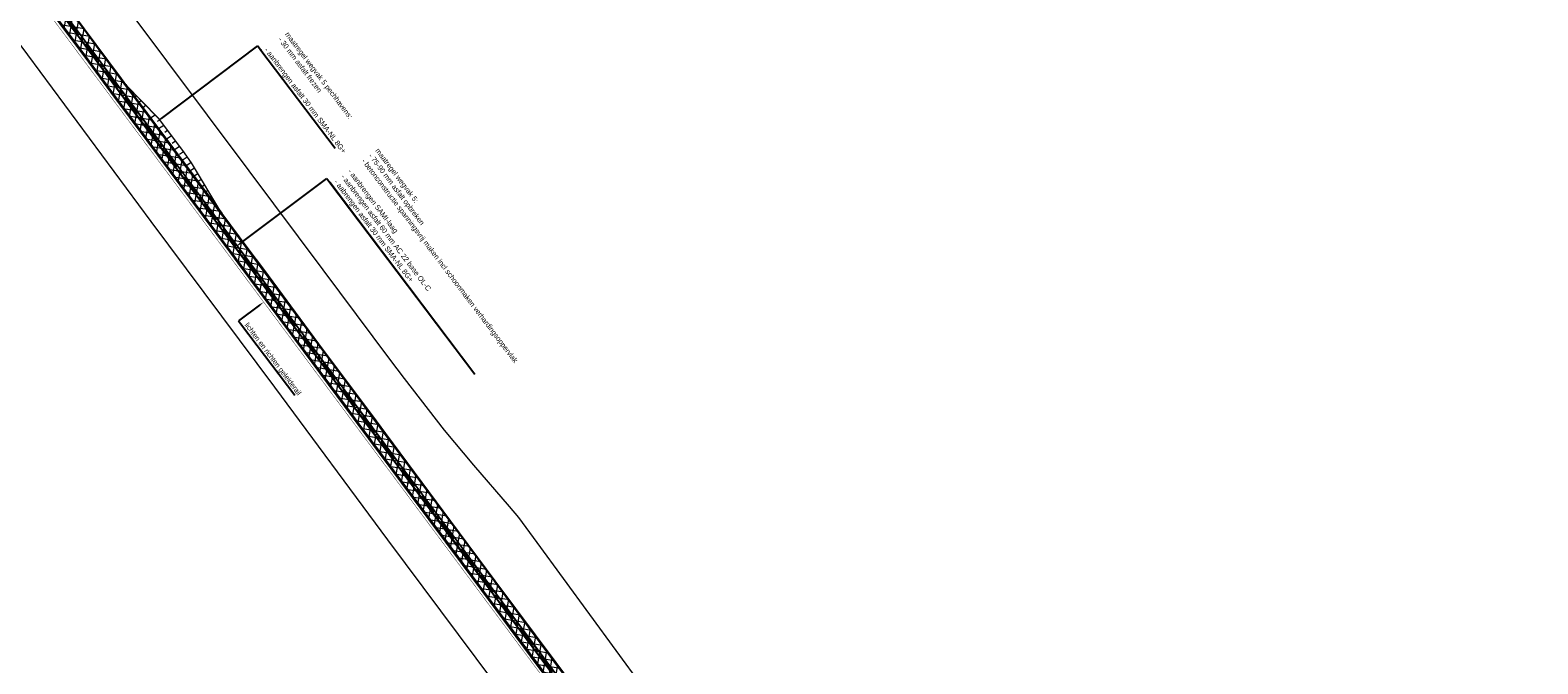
# Model space of a CAD drawing. Header units: metres. Extents: x 0 to 178216, y 0 to 407261.
# Tile 122 of 126: x 169278 to 170006, y 397806 to 398112. Entities that reach past the tile are written whole.
import ezdxf
from ezdxf import colors
from ezdxf.entities.mleader import LeaderData, LeaderLine
from ezdxf.math import Vec2, Vec3

# ---------------------------------------------------------------- set-up
doc = ezdxf.new("R2010")
doc.units = ezdxf.units.M
doc.linetypes.add('AM-AS', pattern=[16, 10, -2, 2, -2])
doc.linetypes.add('VW-3-3_STREEP', pattern=[6, 3, -3])
for name, color, linetype, lineweight in [('B-WE-VH-VERHARDING_KANTVERHARDING-G', 50, 'Continuous', 18), ('N-WE-VH-VERHARDING_ASFALT-WEGVAK_2_BRUGDEKKEN', 7, 'Continuous', 18), ('N-WE-VH-VERHARDING_ASFALT-WEGVAK_5_51.040-52.250', 7, 'Continuous', 18), ('N-WE-VH-VERHARDING_ASFALT_GIETASFALT-G', 8, 'Continuous', 35), ('N-WE-VW-MARKERING_LANGS_STREEP_33-G', 7, 'VW-3-3_STREEP', 18), ('N-WE-VW-MARKERING_LANGS_STREEP_DOORGETROKKEN_3X015-G', 7, 'Continuous', 18), ('T-WE-BV-GELEIDECONSTRUCTIE_GELEIDERAIL-G', 30, 'BV-GELEIDERAIL', 35), ('X-XX-AL-TEKENBLAD-T25', 7, 'Continuous', 25), ('X-XX-AL-WERKGRENS-G_OVERZICHTSKAART', 7, 'XX-WERKGRENS', 18)]:
    doc.layers.add(name, color=color, linetype=linetype, lineweight=lineweight)
doc.layers.add('B-WE-VW-MARKERING-G', color=253, linetype='Continuous')
doc.layers.add('N-WE-AM-AS_WEG-G', color=10, linetype='AM-AS', lineweight=18, plot=False)
doc.layers.add('X-XX-AL-HULPLIJN-G', color=210, linetype='Continuous', lineweight=18, plot=False)
doc.styles.add('Futurabook1-1000', font='LT.TTF', dxfattribs={"height": 2.5})
doc.linetypes.add('BV-GELEIDERAIL', pattern='A,10,-3,[108,NLCS.SHX,S=1,R=0,X=0,Y=0],-3', length=16)
doc.linetypes.add('XX-WERKGRENS', pattern='A,0,[137,NLCS.SHX,S=0.1,R=0,X=-1.1,Y=-1.35],-6', length=6)

msp = doc.modelspace()

# ---------------------------------------------------------------- hatches: boundary and pattern name
at = {"layer": 'N-WE-VH-VERHARDING_ASFALT-WEGVAK_2_BRUGDEKKEN', "transparency": 33554687}
h = msp.add_hatch(dxfattribs=at)
h.set_pattern_fill('BRASS', color=256, angle=33.594646)
h.set_pattern_definition([(33.59465, (166663.188, 406555.276), (-3.513542, 5.289378), []), (33.59465, (166661.431, 406557.9205), (-3.513542, 5.289378), [3.175, -1.5875])])
h.paths.add_polyline_path([(169323.852, 398085.725), (169370.219, 398023.562), (169355.593, 398048.092), (169351.383, 398053.979), (169339.674, 398069.584)])
at = {"layer": 'N-WE-VH-VERHARDING_ASFALT-WEGVAK_5_51.040-52.250', "transparency": 33554687}
h = msp.add_hatch(dxfattribs=at)
h.set_pattern_fill('ANSI37', color=256, angle=215.5327014)
h.paths.add_polyline_path([(169243.9066, 398179.8055), (169250.2861, 398184.564), (169248.816, 398186.535), (169236.19, 398203.464), (169214.332, 398233.04), (169204.611, 398246.269), (169203.77, 398247.413), (169201.545, 398250.439), (169192.735, 398262.86), (169185.097, 398273.721), (169177.421, 398284.963), (169172.388, 398292.391), (169162.725, 398307.034), (169158.125, 398314.024), (169149.473, 398327.611), (169147.958, 398330.023), (169140.654, 398341.658), (169131.043, 398357.119), (169122.757, 398369.899), (169118.952, 398375.698), (169112.89, 398384.879), (169107.127, 398393.323), (169100.726, 398402.501), (169093.8, 398412.389), (169092.842, 398413.724), (169084.948, 398424.721), (169080.128, 398431.324), (169070.075, 398444.867), (169067.756, 398447.954), (169048.177, 398474.267), (169044.428, 398479.307), (169033.34, 398494.094), (169033.282, 398494.172), (169024.086, 398506.436), (169005.412, 398531.526), (168985.707, 398557.782), (168973.368, 398574.314), (168969.696, 398579.235), (168955.215, 398598.235), (168947.331, 398608.185), (168946.218, 398609.589), (168942.776, 398613.865), (168942.518, 398613.668), (168940.109, 398611.832), (168939.58, 398611.429), (168939.184, 398611.127), (168936.737, 398609.262), (168936.416, 398609.018), (168948.939, 398593.32), (168963.327, 398574.432), (168967.028, 398569.482), (168987.526, 398542.067), (169008.924, 398513.368), (169026.848, 398489.373), (169030.803, 398484.079), (169043.128, 398467.595), (169054.769, 398452.026), (169085.233, 398410.537), (169086.281, 398409.066), (169089.991, 398403.859), (169093.674, 398398.531), (169102.628, 398385.69), (169112.182, 398371.486), (169117.679, 398363.107), (169127.92, 398347.122), (169138.68, 398329.714), (169141.159, 398325.777), (169144.779, 398320.026), (169150.339, 398311.347), (169158.508, 398298.735), (169162.972, 398292.025), (169167.783, 398284.959), (169170.694, 398280.714), (169179.427, 398267.945), (169187.696, 398256.127), (169192.57, 398249.202), (169197.278, 398242.738), (169198.535, 398241.014), (169207.997, 398228.049), (169222.462, 398208.637), (169235.057, 398191.704)])
h.paths.add_polyline_path([(169262.2405, 398168.5299), (169255.8483, 398163.7619), (169256.895, 398162.357), (169277.753, 398134.363), (169305.935, 398096.596), (169316.659, 398082.197), (169334.145, 398058.718), (169355.238, 398030.335), (169374.077, 398005.099), (169376.395, 398001.994), (169378.13, 397999.669), (169383.812, 397991.974), (169409.687, 397957.328), (169433.932, 397924.723), (169436.114, 397921.789), (169462.359, 397886.548), (169486.484, 397854.181), (169495.844, 397841.59), (169519.372, 397809.941), (169531.707, 397793.407), (169546.132, 397774.073), (169552.838, 397764.916), (169555.515, 397761.329), (169576.032, 397733.836), (169596.323, 397706.558), (169615.265, 397681.162), (169619.679, 397675.244), (169628.106, 397663.928), (169641.88, 397645.433), (169651.1163, 397632.9981), (169657.489, 397637.7914), (169648.449, 397649.957), (169628.311, 397676.966), (169621.658, 397685.915), (169609.474, 397702.304), (169590.432, 397727.811), (169571.46, 397753.305), (169561.972, 397766.14), (169559.092, 397770.035), (169554.762, 397775.893), (169531.621, 397806.832), (169502.208, 397846.331), (169480.796, 397875.084), (169449.292, 397917.442), (169442.512, 397926.53), (169417.01, 397960.716), (169390.323, 397996.673), (169382.793, 398006.746), (169370.219, 398023.562), (169323.852, 398085.725), (169322.97, 398086.911), (169321.636, 398088.705), (169291.525, 398129.203), (169263.291, 398167.119)])

# ---------------------------------------------------------------- linework, layer by layer
at = {"layer": 'B-WE-VH-VERHARDING_KANTVERHARDING-G', "ltscale": 0.2, "flags": 128}
for points in [[(169531.707, 397793.407), (169519.372, 397809.941), (169495.844, 397841.59), (169486.484, 397854.181), (169462.359, 397886.548), (169436.114, 397921.789), (169433.932, 397924.723), (169409.687, 397957.328), (169383.812, 397991.974), (169378.13, 397999.669), (169376.395, 398001.994), (169374.077, 398005.099), (169355.238, 398030.335), (169334.145, 398058.718), (169316.659, 398082.197), (169305.935, 398096.596), (169277.753, 398134.363)], [(169291.525, 398129.203), (169321.636, 398088.705), (169322.97, 398086.911), (169323.852, 398085.725), (169370.219, 398023.562), (169382.793, 398006.746), (169390.323, 397996.673), (169417.01, 397960.716), (169442.512, 397926.53), (169449.292, 397917.442), (169480.796, 397875.084), (169502.208, 397846.331), (169531.621, 397806.832), (169554.762, 397775.893), (169559.092, 397770.035), (169561.972, 397766.14), (169571.46, 397753.305), (169590.432, 397727.811), (169609.474, 397702.304), (169621.658, 397685.915), (169628.311, 397676.966), (169648.449, 397649.957), (169657.489, 397637.7914)]]:
    msp.add_lwpolyline(points, dxfattribs=at)
at = {"layer": 'B-WE-VW-MARKERING-G'}
msp.add_polyline3d([(169271.809, 398148.105, 14.557), (169301.74, 398107.959, 14.548), (169319.362, 398084.216, 14.533), (169327.001, 398073.923, 14.527), (169352.191, 398040.117, 14.515), (169379.118, 398004.017, 14.513), (169384.542, 397996.745, 14.512), (169408.558, 397964.474, 14.499), (169432.68, 397932.099, 14.457), (169438.837, 397923.807, 14.447), (169457.628, 397898.501, 14.415), (169483.371, 397864.035, 14.427), (169498.57, 397843.621, 14.388), (169515.043, 397821.496, 14.346), (169548.868, 397776.099, 14.322)], dxfattribs=at)
at = {"layer": 'N-WE-AM-AS_WEG-G', "flags": 128}
msp.add_lwpolyline([(168939.6401, 398611.4933), (168942.6177, 398607.7856), (168951.2089, 398597.0186), (168955.6841, 398591.2424), (168964.9028, 398579.2537), (168970.3077, 398571.9727), (168970.7547, 398571.3707), (168992.5628, 398541.9649), (169013.9368, 398513.505), (169030.0687, 398491.7737), (169035.8327, 398484.01), (169055.892, 398457.308), (169070.403, 398437.9203), (169085.1678, 398417.7962), (169089.6818, 398411.4843), (169090.4557, 398410.4022), (169103.4219, 398391.6016), (169109.5286, 398382.7071), (169117.1753, 398371.3707), (169124.0606, 398360.8456), (169129.5924, 398352.0315), (169144.5444, 398327.888), (169144.9513, 398327.2314), (169153.6933, 398313.5236), (169159.8893, 398304.0666), (169167.1699, 398292.9462), (169170.3077, 398288.312), (169176.5493, 398279.18), (169183.7552, 398268.7216), (169188.7826, 398261.6618), (169194.9916, 398252.8212), (169200.5595, 398245.1012), (169203.2914, 398241.3127), (169209.3702, 398232.9977), (169220.0295, 398218.5999), (169246.4552, 398183.1745), (169260.1414, 398164.7731), (169272.2782, 398148.4544), (169302.2094, 398108.3082), (169319.8318, 398084.5646), (169327.4704, 398074.2721), (169352.6601, 398040.4665), (169379.5869, 398004.3668), (169385.0111, 397997.0945), (169409.0273, 397964.8233), (169433.1494, 397932.4481), (169439.3067, 397924.1557), (169458.0972, 397898.8504), (169483.84, 397864.3847), (169499.0392, 397843.9704), (169515.5122, 397821.8454), (169549.3371, 397776.4485), (169557.2133, 397765.8673), (169558.7803, 397763.7612), (169586.2063, 397726.9052), (169618.4872, 397683.5584), (169620.0413, 397681.4703), (169649.5942, 397641.7794), (169678.2772, 397603.2533), (169681.3013, 397599.1903), (169710.3772, 397560.1534), (169734.902, 397527.2617), (169737.9707, 397523.1541), (169762.3886, 397490.4772), (169762.7499, 397489.9928), (169788.8931, 397454.9375), (169797.7653, 397443.0152), (169815.8193, 397418.7563), (169838.414, 397388.4476), (169857.5309, 397362.8268), (169860.7929, 397358.4548), (169872.8067, 397342.3711), (169885.3057, 397325.6541), (169910.1599, 397292.3378), (169917.3362, 397282.6983), (169939.325, 397253.1616), (169965.3568, 397218.2859), (169977.1148, 397202.536), (169988.5898, 397187.165), (170014.7268, 397152.196), (170036.9519, 397122.3957), (170041.984, 397115.6477), (170071.9187, 397075.5801), (170096.7868, 397042.27), (170101.3349, 397036.1787), (170133.1201, 396993.5095), (170156.5668, 396962.0909), (170161.0949, 396956.0229), (170186.4618, 396922.049), (170192.0538, 396914.559), (170204.4603, 396897.9473), (170216.3308, 396881.9486), (170276.0118, 396801.5096), (170300.7308, 396768.1916), (170335.5197, 396721.3468), (170340.5776, 396714.5368), (170382.1518, 396658.4476), (170395.0936, 396641.0238), (170416.7896, 396611.8148), (170447.3407, 396570.6697), (170454.7108, 396560.7366), (170479.1538, 396527.7946), (170506.874, 396490.3943), (170514.2988, 396480.3866), (170535.2538, 396452.1426), (170543.5346, 396440.9989), (170570.1207, 396405.1988), (170573.8919, 396400.1135), (170609.9237, 396351.5297), (170633.5045, 396319.803), (170642.2607, 396308.0217), (170674.8658, 396264.0356), (170693.0846, 396239.5179), (170706.86, 396220.9793), (170726.6932, 396194.1531), (170742.6156, 396172.6808), (170752.6553, 396159.1872), (170761.4927, 396147.3098), (170774.4561, 396129.8216), (170789.2964, 396110.0154), (170800.3841, 396095.6888), (170810.3094, 396083.5076), (170813.4002, 396079.8815), (170816.4664, 396076.284), (170822.3228, 396069.6874), (170831.6543, 396059.4648), (170839.6595, 396051.2788), (170847.6849, 396043.3642)], dxfattribs=at)
at = {"layer": 'N-WE-VH-VERHARDING_ASFALT_GIETASFALT-G', "flags": 128}
msp.add_lwpolyline([(169370.219, 398023.562), (169325.0502, 398084.1186), (169323.852, 398085.725)], dxfattribs=at)
at = {"layer": 'N-WE-VW-MARKERING_LANGS_STREEP_33-G', "const_width": 0.15, "flags": 128}
for points in [[(168942.4275, 398613.7318), (168945.4086, 398610.0197), (168954.0193, 398599.2284), (168958.5141, 398593.4268), (168967.7552, 398581.4089), (168973.1782, 398574.1036), (168973.6249, 398573.502), (168995.4279, 398544.1031), (169016.8013, 398515.6439), (169032.9392, 398493.9046), (169038.6971, 398486.1492), (169058.7522, 398459.4527), (169073.2753, 398440.0488), (169088.063, 398419.8935), (169092.5897, 398413.5639), (169093.3813, 398412.4571), (169106.367, 398393.6282), (169112.4842, 398384.7185), (169120.1532, 398373.3489), (169127.0707, 398362.7746), (169132.6262, 398353.9229), (169147.5837, 398329.7703), (169147.9779, 398329.1342), (169156.6957, 398315.4644), (169162.8797, 398306.0258), (169170.1458, 398294.9276), (169173.2636, 398290.3229), (169179.497, 398281.2028), (169186.6833, 398270.7728), (169191.7015, 398263.726), (169197.9043, 398254.8943), (169203.459, 398247.1924), (169206.1843, 398243.4132), (169212.2499, 398235.1162), (169222.899, 398220.7323), (169249.3222, 398185.31), (169263.01, 398166.9067), (169275.1456, 398150.5895), (169305.0778, 398110.4419), (169322.7025, 398086.6953), (169330.3392, 398076.4054), (169355.5268, 398042.6026), (169382.4526, 398006.5042), (169387.8779, 397999.2304), (169411.8953, 397966.9576), (169436.0179, 397934.5817), (169442.1769, 397926.287), (169460.9644, 397900.9857), (169486.7058, 397866.5219), (169501.9067, 397846.1053), (169518.3797, 397823.9803), (169552.2038, 397778.5845), (169560.081, 397768.0019), (169561.6485, 397765.8953), (169589.0744, 397729.0395), (169621.3545, 397685.6937), (169622.9092, 397683.6047), (169652.4617, 397643.9144), (169681.1448, 397605.3883), (169684.1691, 397601.3248), (169713.2443, 397562.289), (169737.768, 397529.3986), (169740.8347, 397525.2938), (169765.2524, 397492.6171), (169765.6156, 397492.1302), (169791.76, 397457.0732), (169800.6333, 397445.1495), (169818.6872, 397420.8906), (169841.2802, 397390.5844), (169860.3962, 397364.9648), (169863.6582, 397360.5927), (169875.6709, 397344.5105), (169888.17, 397327.7933), (169913.0254, 397294.4755), (169920.2038, 397284.8332), (169942.1913, 397255.2982), (169968.2217, 397220.4243), (169979.9795, 397204.6746), (169991.4545, 397189.3036), (170017.5914, 397154.3348), (170039.8177, 397124.533), (170044.8499, 397117.7848), (170074.7826, 397077.7198), (170099.6515, 397044.4087), (170104.2007, 397038.316), (170135.9871, 396995.6451), (170159.432, 396964.229), (170163.9601, 396958.1609), (170189.3263, 396924.1879), (170194.9184, 396916.6977), (170207.3279, 396900.082), (170219.2018, 396884.0788), (170278.8829, 396803.6397), (170303.6019, 396770.3217), (170338.3898, 396723.4782), (170343.4476, 396716.6684), (170385.0228, 396660.5778), (170397.9636, 396643.1555), (170419.6595, 396613.9466), (170450.211, 396572.801), (170457.5818, 396562.8668), (170482.0248, 396529.9249), (170509.7461, 396492.5231), (170517.1699, 396482.5167), (170538.1249, 396454.2727), (170546.404, 396443.1312), (170572.9908, 396407.3302), (170576.7634, 396402.243), (170612.7941, 396353.6608), (170636.3738, 396321.9355), (170645.1314, 396310.1524), (170677.7365, 396266.1662), (170695.954, 396241.6502), (170709.7321, 396223.1081), (170729.5663, 396196.2805), (170745.4855, 396174.8126), (170755.5235, 396161.3212), (170764.3627, 396149.4413), (170777.3226, 396131.9579), (170792.1407, 396112.1814), (170803.1839, 396097.9123), (170813.0559, 396085.7965), (170816.1209, 396082.2006), (170819.1638, 396078.6304), (170824.9798, 396072.0794), (170834.2532, 396061.9204), (170842.1929, 396053.8015), (170850.1952, 396045.9096)], [(168936.8527, 398609.2548), (168939.8268, 398605.5515), (168948.3985, 398594.8088), (168952.8541, 398589.0581), (168962.0503, 398577.0985), (168967.4372, 398569.8418), (168967.8844, 398569.2395), (168989.6978, 398539.8267), (169011.0722, 398511.3661), (169027.1982, 398489.6428), (169032.9683, 398481.8709), (169053.0318, 398455.1632), (169067.5307, 398435.7918), (169082.2725, 398415.6989), (169086.774, 398409.4047), (169087.5301, 398408.3474), (169100.4768, 398389.575), (169106.5731, 398380.6958), (169114.1974, 398369.3925), (169121.0504, 398358.9167), (169126.5587, 398350.1401), (169141.505, 398326.0057), (169141.9246, 398325.3286), (169150.6909, 398311.5828), (169156.899, 398302.1074), (169164.1941, 398290.9648), (169167.3518, 398286.3012), (169173.6017, 398277.1572), (169180.827, 398266.6705), (169185.8638, 398259.5975), (169192.079, 398250.7482), (169197.6599, 398243.01), (169200.3985, 398239.2123), (169206.4906, 398230.8791), (169217.1601, 398216.4675), (169243.5881, 398181.0389), (169257.2728, 398162.6396), (169269.4108, 398146.3192), (169299.341, 398106.1744), (169316.961, 398082.434), (169324.6017, 398072.1388), (169349.7934, 398038.3305), (169376.7213, 398002.2293), (169382.1443, 397994.9586), (169406.1593, 397962.6889), (169430.2809, 397930.3145), (169436.4364, 397922.0245), (169455.2299, 397896.7151), (169480.9741, 397862.2476), (169496.1717, 397841.8354), (169512.6447, 397819.7104), (169546.4704, 397774.3125), (169554.3455, 397763.7327), (169555.9122, 397761.6271), (169583.3383, 397724.771), (169615.6199, 397681.4231), (169617.1734, 397679.3358), (169646.7268, 397639.6443), (169675.4097, 397601.1184), (169678.4334, 397597.0558), (169707.5101, 397558.0179), (169732.036, 397525.1247), (169735.1066, 397521.0145), (169759.5248, 397488.3372), (169759.8843, 397487.8553), (169786.0262, 397452.8017), (169794.8973, 397440.881), (169812.9514, 397416.6219), (169835.5478, 397386.3109), (169854.6656, 397360.6889), (169857.9275, 397356.317), (169869.9425, 397340.2317), (169882.4414, 397323.5148), (169907.2944, 397290.2001), (169914.4687, 397280.5635), (169936.4588, 397251.025), (169962.4919, 397216.1475), (169974.25, 397200.3973), (169985.725, 397185.0263), (170011.8621, 397150.0572), (170034.0862, 397120.2584), (170039.1181, 397113.5106), (170069.0547, 397073.4404), (170093.9221, 397040.1313), (170098.4692, 397034.0415), (170130.2532, 396991.3738), (170153.7017, 396959.9527), (170158.2296, 396953.8848), (170183.5972, 396919.9101), (170189.1891, 396912.4202), (170201.5926, 396895.8126), (170213.4598, 396879.8184), (170273.1407, 396799.3794), (170297.8597, 396766.0615), (170332.6495, 396719.2153), (170337.7077, 396712.4052), (170379.2808, 396656.3173), (170392.2237, 396638.8921), (170413.9197, 396609.6831), (170444.4704, 396568.5385), (170451.8398, 396558.6064), (170476.2828, 396525.6643), (170504.0019, 396488.2656), (170511.4277, 396478.2565), (170532.3827, 396450.0124), (170540.6651, 396438.8666), (170567.2505, 396403.0673), (170571.0203, 396397.9839), (170607.0533, 396349.3986), (170630.6352, 396317.6704), (170639.3901, 396305.8909), (170671.995, 396261.9051), (170690.2151, 396237.3856), (170703.9879, 396218.8506), (170723.82, 396192.0258), (170739.7457, 396170.5491), (170749.7871, 396157.0532), (170758.6226, 396145.1783), (170771.5896, 396127.6853), (170786.4522, 396107.8494), (170797.5844, 396093.4654), (170807.563, 396081.2186), (170810.6795, 396077.5624), (170813.769, 396073.9375), (170819.6658, 396067.2955), (170829.0553, 396057.0092), (170837.1262, 396048.7561), (170845.1747, 396040.8188)]]:
    msp.add_lwpolyline(points, dxfattribs=at)
at = {"layer": 'N-WE-VW-MARKERING_LANGS_STREEP_DOORGETROKKEN_3X015-G', "const_width": 0.15, "flags": 128}
for points in [[(169271.817, 398148.111), (169301.748, 398107.965), (169319.37, 398084.222), (169327.009, 398073.929), (169352.199, 398040.123), (169379.126, 398004.023), (169384.55, 397996.751), (169408.566, 397964.48), (169432.688, 397932.105), (169438.845, 397923.813), (169457.636, 397898.507), (169483.379, 397864.041), (169498.578, 397843.627), (169515.051, 397821.502), (169548.876, 397776.105)], [(169272.7394, 398148.7978), (169302.6707, 398108.6513), (169320.2935, 398084.9073), (169327.9318, 398074.6152), (169353.1212, 398040.8101), (169380.0478, 398004.7106), (169385.4722, 397997.438), (169409.4886, 397965.1665), (169433.6108, 397932.7913), (169439.7683, 397924.4985), (169458.5583, 397899.1939), (169484.3009, 397864.7285), (169499.5004, 397844.3137), (169515.9734, 397822.1887), (169549.7982, 397776.7921)], [(169370.066, 398023.094), (169362.237, 398036.414), (169355.684, 398047.293), (169354.93, 398048.705), (169354.134, 398049.81), (169342.756, 398064.987), (169339.471, 398069.284), (169339.03, 398069.725), (169323.287, 398085.934)]]:
    msp.add_lwpolyline(points, dxfattribs=at)
at = {"layer": 'T-WE-BV-GELEIDECONSTRUCTIE_GELEIDERAIL-G', "const_width": 0.2, "flags": 128}
msp.add_lwpolyline([(170391.0241, 396637.539), (170239.405, 396841.8577, 0.00110209), (170087.3171, 397045.8271), (170008.1921, 397151.9046), (169405.1346, 397961.1181), (169272.0999, 398139.6423, -0.01980047), (169142.6711, 398320.8586, 0.02749666), (169037.5235, 398472.9087, 0.00820184), (168935.2023, 398608.0551, 0.00820184)], format="xyb", dxfattribs=at)
at = {"layer": 'X-XX-AL-HULPLIJN-G', "flags": 128}
for points in [[(169269.3507, 398146.2744), (169299.2808, 398106.1297), (169316.9008, 398082.3893), (169324.5415, 398072.094), (169349.7333, 398038.2857), (169376.6612, 398002.1845), (169382.0842, 397994.9138), (169406.0992, 397962.6441), (169430.2207, 397930.2698), (169436.3762, 397921.9798), (169455.1698, 397896.6703), (169480.914, 397862.2027), (169496.1116, 397841.7906), (169512.5846, 397819.6656), (169546.4102, 397774.2677)], [(169269.471, 398146.364), (169299.4011, 398106.2192), (169317.0213, 398082.4787), (169324.6619, 398072.1835), (169349.8536, 398038.3753), (169376.7814, 398002.2741), (169382.2044, 397995.0034), (169406.2195, 397962.7337), (169430.3411, 397930.3593), (169436.4966, 397922.0692), (169455.2901, 397896.7599), (169481.0342, 397862.2924), (169496.2319, 397841.8802), (169512.7049, 397819.7552), (169546.5305, 397774.3573)], [(169271.7569, 398148.0662), (169301.6878, 398107.9202), (169319.3098, 398084.1773), (169326.9488, 398073.8842), (169352.1389, 398040.0782), (169379.0659, 398003.9781), (169384.4899, 397996.7062), (169408.5059, 397964.4352), (169432.6278, 397932.0602), (169438.7848, 397923.7683), (169457.5759, 397898.4622), (169483.3189, 397863.9961), (169498.5179, 397843.5822), (169514.9909, 397821.4572), (169548.8159, 397776.0602)], [(169271.8772, 398148.1558), (169301.8082, 398108.0097), (169319.4303, 398084.2667), (169327.0692, 398073.9737), (169352.2592, 398040.1678), (169379.1861, 398004.0678), (169384.6102, 397996.7958), (169408.6262, 397964.5247), (169432.7482, 397932.1497), (169438.9052, 397923.8577), (169457.6962, 397898.5518), (169483.4391, 397864.0858), (169498.6382, 397843.6718), (169515.1112, 397821.5468), (169548.9362, 397776.1498)], [(169272.6792, 398148.753), (169302.6106, 398108.6066), (169320.2333, 398084.8626), (169327.8716, 398074.5705), (169353.061, 398040.7653), (169379.9877, 398004.6657), (169385.4121, 397997.3932), (169409.4284, 397965.1218), (169433.5506, 397932.7465), (169439.7081, 397924.4538), (169458.4982, 397899.1491), (169484.2408, 397864.6836), (169499.4403, 397844.269), (169515.9133, 397822.144), (169549.738, 397776.7473)], [(169272.7995, 398148.8426), (169302.7309, 398108.6961), (169320.3537, 398084.952), (169327.992, 398074.66), (169353.1813, 398040.8549), (169380.1079, 398004.7554), (169385.5324, 397997.4828), (169409.5488, 397965.2113), (169433.6709, 397932.8361), (169439.8285, 397924.5432), (169458.6185, 397899.2387), (169484.361, 397864.7733), (169499.5606, 397844.3585), (169516.0336, 397822.2335), (169549.8583, 397776.8369)], [(169275.0854, 398150.5448), (169305.0176, 398110.3971), (169322.6422, 398086.6506), (169330.279, 398076.3606), (169355.4666, 398042.5578), (169382.3924, 398006.4594), (169387.8178, 397999.1856), (169411.8351, 397966.9128), (169435.9577, 397934.537), (169442.1167, 397926.2423), (169460.9043, 397900.9409), (169486.6457, 397866.477), (169501.8466, 397846.0605), (169518.3196, 397823.9355), (169552.1437, 397778.5397)], [(169275.2057, 398150.6343), (169305.138, 398110.4867), (169322.7627, 398086.74), (169330.3993, 398076.4502), (169355.5869, 398042.6474), (169382.5127, 398006.5491), (169387.9381, 397999.2752), (169411.9554, 397967.0024), (169436.0781, 397934.6265), (169442.2372, 397926.3317), (169461.0246, 397901.0305), (169486.766, 397866.5667), (169501.9669, 397846.1501), (169518.4399, 397824.0251), (169552.264, 397778.6293)], [(169531.707, 397793.407), (169519.372, 397809.941), (169495.844, 397841.59), (169486.484, 397854.181), (169462.359, 397886.548), (169436.114, 397921.789), (169433.932, 397924.723), (169409.687, 397957.328), (169383.812, 397991.974), (169378.13, 397999.669), (169376.395, 398001.994), (169374.077, 398005.099), (169355.238, 398030.335), (169334.145, 398058.718), (169316.659, 398082.197), (169305.935, 398096.596), (169277.753, 398134.363)], [(169291.525, 398129.203), (169321.636, 398088.705), (169322.97, 398086.911), (169323.852, 398085.725), (169370.219, 398023.562), (169382.793, 398006.746), (169390.323, 397996.673), (169417.01, 397960.716), (169442.512, 397926.53), (169449.292, 397917.442), (169480.796, 397875.084), (169502.208, 397846.331), (169531.621, 397806.832), (169554.762, 397775.893)]]:
    msp.add_lwpolyline(points, dxfattribs=at)
msp.add_lwpolyline([(169323.852, 398085.725), (169370.219, 398023.562), (169355.593, 398048.092), (169351.383, 398053.979), (169339.674, 398069.584)], close=True, dxfattribs=at)
at = {"layer": 'X-XX-AL-WERKGRENS-G_OVERZICHTSKAART', "flags": 128}
msp.add_lwpolyline([(170845.929, 396009.8122, 0.07947062), (171050.7626, 395911.8374), (171058.3256, 395909.7674), (171059.9671, 395909.3292), (171063.8705, 395908.2881), (171073.7389, 395905.8577), (171085.9927, 395903.1043), (171086.4738, 395902.996), (171097.3763, 395900.6243), (171105.694, 395898.8416), (171111.0764, 395897.7977), (171115.2248, 395897.0529), (171119.8206, 395896.3161), (171123.6878, 395895.7263), (171146.4165, 395892.937, 0.58287359), (171199.4764, 395889.9688), (171235.8206, 395892.3151), (171234.9708, 395907.6899), (171234.1771, 395922.0387), (171200.1801, 395921.8391, 0.54283177), (171149.0266, 395924.3523), (171119.6121, 395926.7442), (171113.0672, 395927.2917), (171108.9016, 395927.807), (171106.0271, 395928.1308), (171102.036, 395928.7281), (171096.7673, 395929.6609), (171092.6576, 395930.3879), (171091.5877, 395930.6054), (171090.2276, 395930.8813), (171083.0023, 395932.4543), (171073.6831, 395934.6839), (171067.2297, 395936.3906), (171067.0691, 395936.4332), (171063.7698, 395937.3058), (171048.6114, 395941.6689), (171038.1963, 395945.0039), (171034.1861, 395946.3925), (171022.6816, 395950.3759), (171013.3533, 395953.979), (171002.2097, 395958.5076), (170990.8037, 395963.4466), (170984.6531, 395966.2772), (170976.1237, 395970.4172), (170973.717, 395971.5851), (170965.2482, 395975.9305), (170957.9742, 395979.8401), (170947.2114, 395985.9048), (170939.7411, 395990.3345), (170930.4444, 395996.0915), (170923.0683, 396000.8133), (170913.3624, 396007.4502), (170908.309, 396011.0697), (170906.6158, 396012.2819), (170898.0888, 396018.5843), (170894.4583, 396021.4287), (170892.158, 396023.2308), (170890.3997, 396024.6279), (170878.1514, 396034.6164), (170872.945, 396039.284), (170840.419, 396068.789), (170833.851, 396078.628), (170829.366, 396085.352), (170677.528, 396296.028), (170652.697, 396325.745), (170638.68, 396343.019), (170631.904, 396351.232), (170618.831, 396368.227), (170617.575, 396369.86), (170612.246, 396376.788), (170518.063, 396503.714), (170396.748, 396664.094), (170330.558, 396760.159), (170315.279, 396783.455), (170050.7, 397140.165), (170010.574, 397197.43), (169993.26, 397221.891), (169522.664, 397864.685), (169513.728, 397876.77), (169509.283, 397882.101), (169491.948, 397902.063), (169477.803, 397919.054), (169458.434, 397943.871), (169451.393, 397953.273), (169419.215, 397996.37), (169383.417, 398044.181), (169323.53, 398124.2), (169264.616, 398203.419), (169264.021, 398204.22), (169203.831, 398284.306), (169200.514, 398290.913), (169199.099, 398298.603), (169198.703, 398306.535), (169199.821, 398311.376), (169200.969, 398316.071), (169194.649, 398323.135), (169193.786, 398324.1), (169184.841, 398335.158), (169175.656, 398345.967), (169152.933, 398374.617), (169030.943, 398532.593), (168952.9012, 398634.7167), (168913.2991, 398604.4532), (168973.2333, 398524.4257), (169032.9811, 398444.3014), (169061.3538, 398406.0826), (169075.0924, 398386.7787), (169091.8094, 398362.4109), (169105.1154, 398346.3866), (169124.0275, 398321.5986), (169138.9912, 398299.5695), (169154.0947, 398278.3406), (169176.8968, 398244.9219), (169188.3708, 398227.9875), (169209.9805, 398193.4748), (169243.6256, 398143.9539), (169276.4101, 398100.1586), (169336.0205, 398019.6908), (169395.768, 397939.7478), (169450.3658, 397866.0851), (169510.1129, 397786.1369), (169569.8394, 397705.8944), (169629.2494, 397626.1184), (169688.9121, 397545.9823), (169748.7564, 397465.8333), (169808.5666, 397385.877), (169906.0693, 397255.0618), (169927.9871, 397225.6539), (169987.8108, 397145.6437), (170047.4922, 397065.5289), (170107.0768, 396985.4828), (170166.7634, 396905.4202), (170205.5955, 396853.2685), (170265.4906, 396772.9731), (170278.2042, 396755.8209), (170337.1366, 396676.8598), (170404.9549, 396584.9606), (170464.9114, 396504.7773), (170524.4852, 396424.4565), (170584.1488, 396344.1779), (170606.937, 396313.4791), (170608.3059, 396311.6347), (170667.6985, 396231.0967), (170702.3396, 396184.2191), (170704.1604, 396181.2584), (170764.3612, 396100.3044), (170769.3025, 396093.632), (170776.3529, 396084.5501), (170780.5561, 396079.176), (170786.106, 396072.1787), (170793.6534, 396063.0899), (170802.3069, 396053.052), (170811.3855, 396043.2478), (170820.5933, 396033.8131), (170827.4801, 396027.0329), (170838.4499, 396016.5009)], format="xyb", close=True, dxfattribs=at)

# ---------------------------------------------------------------- next in the draw order: leaders
at = {"layer": 'X-XX-AL-TEKENBLAD-T25'}
ml = msp.add_multileader_mtext('Standard', dxfattribs=at)
ml.set_content('maatregel wegvak 5: \\P- 75-90 mm asfalt opbreken\\P- betonconstructie spanningsvrij maken incl schoonmaken verhardingsoppervlak\\P\\P- aanbrengen SAMI-laag\\P- aanbrengen asfalt 60 mm AC 22 base OL-C \\P- aabrengen asfalt 30 mm SMA-NL 8G+ ', color=256, style='Futurabook1-1000')
ml.set_leader_properties(color=256, linetype='ByLayer', lineweight=-1)
ml.build(insert=Vec2(0, 0))
ml.multileader.update_dxf_attribs({"text_left_attachment_type": 5, "text_right_attachment_type": 5, "dogleg_length": 2.5, "arrow_head_size": 2.5})
ctx = ml.context
ctx.base_point, ctx.char_height, ctx.arrow_head_size, ctx.landing_gap_size, ctx.plane_origin, ctx.plane_x_axis, ctx.plane_y_axis = Vec3(169422.4961, 398038.5217), 2.5, 2.5, 0.9, Vec3(169338.5794, 398036.868), Vec3(0.60341557, -0.79742689), Vec3(0.79742689, 0.60341557)
ctx.left_attachment, ctx.right_attachment = 5, 5
notes = []
notes.append((ctx, [(1, (1, 1, 0), (169420.9876, 398040.5152), (0.60341557, -0.79742689), 2.5, [(0, [(169377.1623, 398007.593)], 0, [])])]))
ctx.mtext.insert, ctx.mtext.text_direction, ctx.mtext.rotation, ctx.mtext.width, ctx.mtext.defined_height, ctx.mtext.flow_direction = Vec3(169446.2579, 398055.3737), Vec3(0.60341557, -0.79742689), 5.36016642, 113.924715, 10.6899, 5
ctx.mtext.has_bg_fill, ctx.mtext.bg_color, ctx.mtext.bg_scale_factor, ctx.mtext.bg_transparency, ctx.mtext.use_window_bg_color = 1, -1027028792, 1.5, 0, 1
for ctx, leaders in notes:
    for number, flags, end, landing, length, lines in leaders:
        leader = LeaderData()
        leader.index, (leader.has_last_leader_line, leader.has_dogleg_vector, leader.attachment_direction) = number, flags
        leader.last_leader_point, leader.dogleg_vector, leader.dogleg_length = Vec3(end), Vec3(landing), length
        for number, points, colour, breaks in lines:
            line = LeaderLine()
            line.index, line.vertices, line.color, line.breaks = number, Vec3.list(points), colors.encode_raw_color(colour), breaks
            leader.lines.append(line)
        ctx.leaders.append(leader)

# ---------------------------------------------------------------- next in the draw order: leaders
ml = msp.add_multileader_mtext('Standard', dxfattribs=at)
ml.set_content('maatregel wegvak 5 pechhavens: \\P- 30 mm asfalt frezen \\P\\P- aanbrengen asfalt 30 mm SMA-NL 8G+', color=256, style='Futurabook1-1000')
ml.set_leader_properties(color=256, linetype='ByLayer', lineweight=-1)
ml.build(insert=Vec2(0, 0))
ml.multileader.update_dxf_attribs({"text_left_attachment_type": 5, "text_right_attachment_type": 5, "dogleg_length": 2.5, "arrow_head_size": 2.5})
ctx = ml.context
ctx.base_point, ctx.char_height, ctx.arrow_head_size, ctx.landing_gap_size, ctx.plane_origin, ctx.plane_x_axis, ctx.plane_y_axis = Vec3(169389.1356, 398102.4391), 2.5, 2.5, 0.9, Vec3(169300.4528, 398097.2622), Vec3(0.60341557, -0.79742689), Vec3(0.79742689, 0.60341557)
ctx.left_attachment, ctx.right_attachment = 5, 5
notes = []
notes.append((ctx, [(1, (1, 1, 0), (169387.6271, 398104.4327), (0.60341557, -0.79742689), 2.5, [(0, [(169339.0356, 398067.9871)], 0, [])])]))
ctx.mtext.insert, ctx.mtext.text_direction, ctx.mtext.rotation, ctx.mtext.width, ctx.mtext.defined_height, ctx.mtext.flow_direction = Vec3(169402.6318, 398111.5231), Vec3(0.60341557, -0.79742689), 5.36016642, 57.96351, 11.5908, 5
ctx.mtext.has_bg_fill, ctx.mtext.bg_color, ctx.mtext.bg_scale_factor, ctx.mtext.bg_transparency, ctx.mtext.use_window_bg_color = 1, -1027028792, 1.5, 0, 1
ml = msp.add_multileader_mtext('Standard', dxfattribs=at)
ml.set_content('\\pxi-3,l3,t3;lichten en richten geleiderail', color=256, style='Futurabook1-1000')
ml.set_leader_properties(color=256, linetype='ByLayer', lineweight=-1)
ml.build(insert=Vec2(0, 0))
ml.multileader.update_dxf_attribs({"text_left_attachment_type": 5, "text_right_attachment_type": 5, "dogleg_length": 2.5, "arrow_head_size": 2.5})
ctx = ml.context
ctx.base_point, ctx.char_height, ctx.arrow_head_size, ctx.landing_gap_size, ctx.plane_origin, ctx.plane_x_axis, ctx.plane_y_axis = Vec3(169379.8232, 397969.8273), 2.5, 2.5, 0.9, Vec3(169350.8599, 398009.2677), Vec3(0.60341557, -0.79742689), Vec3(0.79742689, 0.60341557)
ctx.left_attachment, ctx.right_attachment = 5, 5
notes.append((ctx, [(1, (1, 1, 0), (169378.3147, 397971.8209), (0.60341557, -0.79742689), 2.5, [(0, [(169390.476, 397980.7889)], 0, [])])]))
ctx.mtext.insert, ctx.mtext.text_direction, ctx.mtext.rotation, ctx.mtext.width, ctx.mtext.defined_height, ctx.mtext.flow_direction = Vec3(169383.1093, 397971.1853), Vec3(0.60341557, -0.79742689), 5.36016642, 41.334028, 13.3054, 5
ctx.mtext.has_bg_fill, ctx.mtext.bg_color, ctx.mtext.bg_scale_factor, ctx.mtext.bg_transparency, ctx.mtext.use_window_bg_color = 1, -1027028792, 1.5, 0, 1
for ctx, leaders in notes:
    for number, flags, end, landing, length, lines in leaders:
        leader = LeaderData()
        leader.index, (leader.has_last_leader_line, leader.has_dogleg_vector, leader.attachment_direction) = number, flags
        leader.last_leader_point, leader.dogleg_vector, leader.dogleg_length = Vec3(end), Vec3(landing), length
        for number, points, colour, breaks in lines:
            line = LeaderLine()
            line.index, line.vertices, line.color, line.breaks = number, Vec3.list(points), colors.encode_raw_color(colour), breaks
            leader.lines.append(line)
        ctx.leaders.append(leader)

doc.saveas('drawing.dxf')
